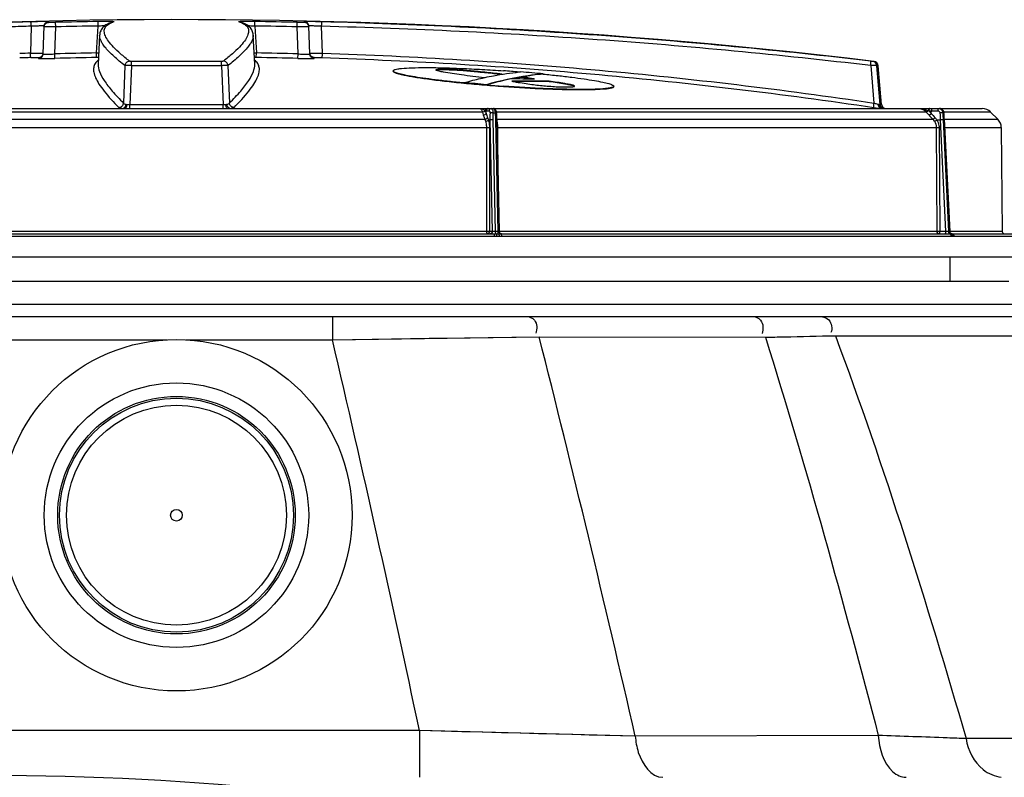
# Model space of a CAD drawing. Header units: millimetres. Extents: x 0 to 297, y 0 to 210.
# Tile 7 of 46: x 25 to 35, y 173 to 181. Entities that reach past the tile are written whole.
import ezdxf

# ---------------------------------------------------------------- set-up
doc = ezdxf.new("R2010")
doc.units = ezdxf.units.MM
doc.header["$LTSCALE"] = 16.335
doc.layers.get('0').update_dxf_attribs({"linetype": 'CONTINUOUS'})
doc.layers.add('AXES_REF', color=7, linetype='CONTINUOUS')

msp = doc.modelspace()

# ---------------------------------------------------------------- linework, layer by layer
at = {"color": 9, "linetype": 'Continuous'}
for p, q in [((24.949, 180.694), (24.939, 180.407)), ((25.21, 180.688), (25.085, 180.688)), ((25.134, 180.736), (25.134, 180.744)), ((25.2, 180.399), (25.21, 180.688)), ((25.21, 180.688), (25.209, 180.736)), ((25.646, 180.409), (25.662, 180.696)), ((25.662, 180.696), (25.662, 180.744)), ((27.338, 180.696), (27.338, 180.744)), ((27.338, 180.696), (27.354, 180.409)), ((27.79, 180.688), (27.791, 180.736)), ((27.8, 180.399), (27.79, 180.688)), ((27.915, 180.688), (27.79, 180.688)), ((27.865, 180.744), (27.866, 180.736)), ((28.061, 180.407), (28.051, 180.694)), ((25.027, 180.361), (25.027, 180.351)), ((25.201, 180.351), (25.2, 180.399)), ((25.647, 180.361), (25.646, 180.409)), ((25.646, 180.409), (25.669, 180.409)), ((27.331, 180.409), (27.354, 180.409)), ((27.353, 180.361), (27.354, 180.409)), ((27.798, 180.351), (27.8, 180.399)), ((27.973, 180.351), (27.973, 180.361)), ((25.95, 180.274), (25.934, 179.874)), ((26.019, 180.273), (26.002, 179.86)), ((26.981, 180.273), (26.019, 180.273)), ((26.978, 180.319), (26.022, 180.319)), ((26.981, 180.273), (26.998, 179.86)), ((27.05, 180.274), (27.066, 179.874)), ((33.919, 180.274), (33.953, 179.874)), ((33.954, 180.319), (33.938, 180.319)), ((33.998, 180.273), (33.982, 180.273)), ((33.982, 180.273), (34.017, 179.86)), ((29.543, 180.22), (29.543, 180.225)), ((29.75, 180.202), (29.75, 180.207)), ((30.697, 180.068), (30.697, 180.073)), ((18.968, 179.816), (25.929, 179.816)), ((26.002, 179.86), (26.998, 179.86)), ((27.071, 179.816), (34.032, 179.816)), ((33.953, 179.827), (34.032, 179.816)), ((34.017, 179.86), (34.034, 179.86)), ((29.77, 179.778), (23.23, 179.778)), ((29.77, 179.778), (29.779, 179.747)), ((29.799, 179.793), (29.8, 179.792)), ((29.8, 179.792), (29.809, 179.763)), ((29.8, 179.792), (29.811, 179.792)), ((29.809, 179.763), (29.811, 179.792)), ((29.811, 179.792), (29.841, 179.791)), ((29.906, 179.767), (29.882, 179.767)), ((34.512, 179.778), (29.92, 179.778)), ((34.512, 179.778), (34.54, 179.747)), ((34.537, 179.793), (34.54, 179.792)), ((34.54, 179.792), (34.566, 179.763)), ((34.54, 179.792), (34.567, 179.792)), ((34.566, 179.763), (34.567, 179.792)), ((34.567, 179.792), (34.635, 179.791)), ((34.699, 179.767), (34.689, 179.767)), ((35.199, 179.778), (34.699, 179.778)), ((23.188, 179.613), (29.812, 179.613)), ((23.204, 179.701), (29.795, 179.701)), ((29.812, 179.613), (29.812, 178.502)), ((29.812, 179.613), (29.844, 179.613)), ((29.833, 179.693), (29.85, 179.695)), ((29.844, 179.613), (29.844, 178.502)), ((29.85, 179.695), (29.874, 178.502)), ((29.882, 179.696), (29.906, 178.501)), ((29.909, 179.696), (29.933, 178.501)), ((29.924, 179.701), (34.583, 179.701)), ((29.938, 179.032), (29.934, 179.613)), ((29.934, 179.613), (34.618, 179.613)), ((34.618, 179.613), (34.625, 178.502)), ((34.618, 179.613), (34.649, 179.613)), ((34.626, 179.693), (34.661, 179.695)), ((34.649, 179.613), (34.656, 178.502)), ((34.661, 179.695), (34.719, 178.502)), ((34.692, 179.696), (34.75, 178.501)), ((34.703, 179.696), (34.761, 178.501)), ((34.705, 179.696), (34.703, 179.696)), ((34.705, 179.701), (35.277, 179.701)), ((34.709, 179.613), (35.314, 179.613)), ((23.103, 178.453), (29.897, 178.453)), ((29.812, 178.502), (23.188, 178.502)), ((29.844, 178.502), (29.812, 178.502)), ((29.874, 178.502), (29.844, 178.502)), ((29.888, 178.477), (29.914, 178.477)), ((29.897, 178.453), (29.922, 178.453)), ((29.933, 178.501), (29.906, 178.501)), ((29.914, 178.477), (29.941, 178.477)), ((29.922, 178.453), (29.949, 178.453)), ((29.941, 178.477), (29.964, 178.477)), ((34.625, 178.502), (29.948, 178.502)), ((29.949, 178.453), (29.974, 178.453)), ((29.974, 178.453), (34.778, 178.453)), ((34.656, 178.502), (34.625, 178.502)), ((34.719, 178.502), (34.656, 178.502)), ((34.761, 178.501), (34.75, 178.501)), ((34.755, 178.477), (34.769, 178.477)), ((34.763, 178.501), (34.761, 178.501)), ((35.324, 178.502), (34.763, 178.502)), ((34.769, 178.477), (34.78, 178.477)), ((34.778, 178.453), (34.789, 178.453)), ((34.78, 178.477), (34.786, 178.477)), ((34.789, 178.453), (34.8, 178.453)), ((34.8, 178.453), (34.81, 178.453)), ((34.81, 178.453), (35.478, 178.453)), ((35.644, 177.72), (17.687, 177.72)), ((28.167, 177.595), (28.167, 177.345)), ((19.916, 177.345), (26.396, 177.345)), ((26.604, 177.345), (28.167, 177.345)), ((28.167, 177.345), (30.376, 177.377)), ((29.577, 177.365), (30.083, 177.373)), ((30.083, 177.373), (30.376, 177.377)), ((30.376, 177.377), (32.793, 177.372)), ((33.541, 177.388), (36.005, 177.388)), ((29.097, 173.17), (22.469, 173.17)), ((29.097, 173.17), (29.097, 172.67)), ((31.403, 173.108), (29.097, 173.17)), ((34, 173.117), (31.403, 173.108)), ((36.243, 173.083), (34.938, 173.083))]:
    msp.add_line(p, q, dxfattribs=at)
at = {"color": 7, "linetype": 'Continuous'}
for p, q in [((25.075, 180.399), (25.086, 180.696)), ((27.925, 180.399), (27.914, 180.696)), ((25.679, 180.6), (25.663, 180.289)), ((25.68, 180.604), (25.679, 180.6)), ((27.337, 180.289), (27.321, 180.6)), ((34.034, 179.86), (33.998, 180.273)), ((28.816, 180.214), (28.816, 180.219)), ((29.276, 180.225), (29.275, 180.225)), ((29.791, 180.146), (29.798, 180.148)), ((30.163, 180.206), (30.177, 180.207)), ((30.177, 180.207), (30.177, 180.207)), ((30.193, 180.148), (30.193, 180.153)), ((30.418, 180.186), (30.406, 180.185)), ((30.418, 180.183), (30.418, 180.186)), ((29.57, 180.089), (29.57, 180.091)), ((29.57, 180.089), (29.57, 180.089)), ((29.812, 180.067), (29.812, 180.07)), ((30.484, 180.102), (30.484, 180.107)), ((30.753, 180.053), (30.753, 180.053)), ((30.753, 180.053), (30.753, 180.053)), ((31.173, 180.048), (31.173, 180.053)), ((17.889, 179.815), (35.111, 179.815)), ((34.702, 179.751), (34.701, 179.768)), ((34.703, 179.733), (34.702, 179.751)), ((34.704, 179.717), (34.703, 179.733)), ((34.705, 179.701), (34.704, 179.717)), ((35.199, 179.778), (35.277, 179.701)), ((29.924, 179.701), (29.948, 178.502)), ((34.705, 179.701), (34.763, 178.501)), ((35.314, 179.613), (35.324, 178.502)), ((23.112, 178.477), (29.888, 178.477)), ((29.964, 178.477), (34.755, 178.477)), ((34.786, 178.477), (34.784, 178.477)), ((34.787, 178.477), (34.786, 178.477)), ((34.787, 178.477), (35.453, 178.477)), ((35.482, 178.227), (17.518, 178.227)), ((34.769, 177.97), (34.769, 178.227)), ((17.687, 177.97), (35.394, 177.97)), ((16.885, 177.595), (35.758, 177.595))]:
    msp.add_line(p, q, dxfattribs=at)
for points in [[(25.823, 180.74), (25.809, 180.736), (25.795, 180.731), (25.782, 180.726), (25.769, 180.72), (25.757, 180.714), (25.746, 180.708), (25.736, 180.701), (25.726, 180.693), (25.718, 180.685), (25.71, 180.676), (25.702, 180.667), (25.696, 180.657), (25.691, 180.647), (25.686, 180.636), (25.683, 180.625), (25.681, 180.615), (25.68, 180.604)], [(27.321, 180.6), (27.32, 180.604), (27.319, 180.615), (27.317, 180.625), (27.313, 180.636), (27.309, 180.647), (27.304, 180.657), (27.298, 180.667), (27.29, 180.676), (27.282, 180.685), (27.273, 180.693), (27.264, 180.701), (27.253, 180.708), (27.242, 180.714), (27.231, 180.72), (27.218, 180.726), (27.205, 180.731), (27.191, 180.736), (27.177, 180.74)], [(29.921, 179.768), (29.921, 179.769), (29.921, 179.771), (29.921, 179.772), (29.92, 179.774), (29.92, 179.776), (29.92, 179.777), (29.92, 179.779), (29.919, 179.781), (29.919, 179.782), (29.919, 179.784), (29.918, 179.786), (29.918, 179.787), (29.917, 179.789), (29.917, 179.791), (29.916, 179.792), (29.915, 179.793), (29.915, 179.795), (29.914, 179.796), (29.913, 179.797), (29.913, 179.799), (29.912, 179.8), (29.911, 179.801), (29.91, 179.802), (29.91, 179.803), (29.909, 179.804), (29.908, 179.805), (29.907, 179.806), (29.906, 179.807), (29.905, 179.808), (29.904, 179.809), (29.903, 179.809), (29.902, 179.81), (29.901, 179.811), (29.9, 179.811), (29.898, 179.812), (29.897, 179.812), (29.896, 179.813), (29.895, 179.813), (29.894, 179.814), (29.893, 179.814), (29.891, 179.814), (29.89, 179.814), (29.889, 179.814), (29.888, 179.815), (29.887, 179.815)], [(34.701, 179.768), (34.701, 179.769), (34.7, 179.771), (34.7, 179.773), (34.7, 179.775), (34.699, 179.777), (34.699, 179.779), (34.698, 179.78), (34.698, 179.782), (34.697, 179.784), (34.696, 179.786), (34.695, 179.788), (34.694, 179.789), (34.693, 179.791), (34.692, 179.793), (34.691, 179.794), (34.69, 179.796), (34.689, 179.797), (34.688, 179.799), (34.686, 179.8), (34.685, 179.801), (34.684, 179.803), (34.682, 179.804), (34.681, 179.805), (34.679, 179.806), (34.678, 179.807), (34.676, 179.808), (34.675, 179.809), (34.673, 179.81), (34.671, 179.811), (34.67, 179.811), (34.668, 179.812), (34.666, 179.813), (34.664, 179.813), (34.663, 179.814), (34.661, 179.814), (34.659, 179.814), (34.657, 179.814), (34.655, 179.814), (34.654, 179.815), (34.653, 179.815)], [(29.924, 179.701), (29.924, 179.708), (29.924, 179.716), (29.923, 179.725), (29.923, 179.733), (29.923, 179.742), (29.922, 179.751), (29.921, 179.768)], [(29.967, 178.478), (29.965, 178.478), (29.964, 178.479), (29.963, 178.479), (29.962, 178.48), (29.961, 178.48), (29.96, 178.481), (29.959, 178.481), (29.958, 178.482), (29.958, 178.483), (29.957, 178.483), (29.956, 178.484), (29.955, 178.485), (29.954, 178.486), (29.954, 178.487), (29.953, 178.488), (29.952, 178.489), (29.952, 178.49), (29.951, 178.491), (29.951, 178.492), (29.95, 178.493), (29.95, 178.494), (29.949, 178.495), (29.949, 178.496), (29.949, 178.497), (29.949, 178.498), (29.949, 178.499), (29.948, 178.5), (29.948, 178.502)], [(29.97, 178.477), (29.969, 178.477), (29.968, 178.478), (29.967, 178.478)], [(29.973, 178.477), (29.972, 178.477), (29.971, 178.477), (29.97, 178.477)], [(34.784, 178.477), (34.783, 178.477), (34.782, 178.478), (34.781, 178.478), (34.78, 178.478), (34.779, 178.479), (34.778, 178.479), (34.777, 178.48), (34.776, 178.48), (34.775, 178.481), (34.774, 178.481), (34.773, 178.482), (34.772, 178.483), (34.771, 178.483), (34.771, 178.484), (34.77, 178.485), (34.769, 178.486), (34.768, 178.486), (34.768, 178.487), (34.767, 178.488), (34.766, 178.489), (34.766, 178.49), (34.765, 178.491), (34.765, 178.492), (34.764, 178.493), (34.764, 178.494), (34.764, 178.495), (34.763, 178.496), (34.763, 178.498), (34.763, 178.499), (34.763, 178.5), (34.763, 178.501)]]:
    msp.add_lwpolyline(points, dxfattribs=at)
at = {"color": 9, "linetype": 'Continuous'}
for points in [[(28.167, 177.345), (28.381, 177.348), (28.592, 177.351), (28.799, 177.354), (29.002, 177.357), (29.201, 177.36), (29.392, 177.363), (29.577, 177.365)], [(31.403, 173.108), (31.245, 173.112), (31.081, 173.116), (30.91, 173.121), (30.735, 173.126), (30.555, 173.13), (30.368, 173.135), (30.174, 173.141), (29.974, 173.146), (29.766, 173.152), (29.55, 173.157), (29.327, 173.163), (29.097, 173.17)]]:
    msp.add_lwpolyline(points, dxfattribs=at)
at = {"color": 7, "linetype": 'Continuous'}
for radius in [1.25, 1.175]:
    msp.add_circle((26.5, 175.47), radius, dxfattribs=at)
for centre, radius, start, end in [((26.5, 118.265), 62.5, 83.15065, 91.64431), ((33.948, 180.269), 0.05, 5, 83.1507), ((28.825, 163.535), 16.724, 85.4121, 85.9912), ((30.124, 155.249), 24.882, 89.5385, 90.1104), ((30.773, 176.703), 3.494, 99.5511, 101.0863), ((26.162, 133.681), 46.699, 84.7703, 85.0674), ((30.763, 176.77), 3.431, 95.7637, 99.5527), ((25.555, 133.674), 46.591, 84.7581, 85.0562), ((25.555, 133.673), 46.588, 84.7578, 85.056), ((31.173, 196.813), 16.801, 265.3532, 265.9789), ((30.284, 155.237), 24.871, 89.5383, 90.4617), ((30.284, 155.235), 24.868, 89.5383, 90.3977), ((34.083, 179.865), 0.05, 185, 270), ((35.111, 179.69), 0.125, 45.25, 90), ((35.189, 179.612), 0.125, 0.5, 45.25), ((35.349, 178.502), 0.025, 180.5, 270), ((24.537, 142.688), 30, 77.1449, 102.2549)]:
    msp.add_arc(centre, radius, start, end, dxfattribs=at)
at = {"color": 9, "linetype": 'Continuous'}
for centre, radius, start, end in [((26.597, 116.971), 63.792, 91.48513, 91.69114), ((26.604, 116.709), 64.007, 91.48198, 91.6827), ((26.5, 118.312), 62.438, 90.76933, 91.18452), ((26.5, 118.314), 62.388, 90.76933, 91.18452), ((25.925, 180.415), 0.339, 105.2558, 107.6411), ((25.836, 180.692), 0.0497, 90.5026, 105.2562), ((27.075, 180.414), 0.34, 72.4659, 74.7414), ((27.164, 180.692), 0.0497, 74.7439, 89.4974), ((26.5, 118.312), 62.438, 88.81548, 89.23067), ((26.5, 118.314), 62.388, 88.81548, 89.23067), ((26.606, 129.339), 51.095, 91.8696, 91.9977), ((26.614, 129.127), 51.26, 91.8657, 92.0002), ((25.026, 180.411), 0.0501, 349.1526, 357.9936), ((26.5, 130.418), 49.998, 90.9784, 91.4897), ((26.5, 130.419), 49.949, 90.9784, 91.4897), ((25.687, 178.02), 2.34, 90.5017, 90.9827), ((27.313, 178.02), 2.341, 89.0173, 89.4983), ((26.5, 130.419), 49.949, 88.5103, 89.0216), ((26.5, 130.418), 49.998, 88.5103, 89.0216), ((27.974, 180.411), 0.0501, 182.0064, 190.8474), ((25.976, 180.983), 1.123, 269.7745, 271.3488), ((34.009, 179.893), 0.0326, 255.8308, 269.4919), ((34.653, 179.773), 0.0418, 88.1491, 89.9993), ((34.653, 179.773), 0.0419, 87.3098, 88.1496), ((34.495, 179.61), 0.155, 32.3604, 43.864), ((40.938, 180.001), 6.284, 182.1353, 182.7953), ((38.352, 179.87), 3.664, 181.6033, 182.7154), ((31.033, 179.515), 3.675, 2.829, 3.939), ((29.815, 179.663), 0.114, 17.9495, 19.4261), ((29.929, 179.716), 0.0364, 262.8128, 267.5983), ((29.924, 181.92), 2.307, 270.0478, 270.2384), ((34.487, 179.61), 0.132, 31.6924, 43.363), ((34.787, 178.456), 0.0214, 87.083, 89.9909), ((-182.124, 128.343), 215.925, 11.98192, 13.11689), ((-157.843, 129.82), 194.134, 12.88414, 14.18014)]:
    msp.add_arc(centre, radius, start, end, dxfattribs=at)
for points, knots in [([(25.134, 180.744), (25.135, 180.744), (25.133, 180.744), (25.13, 180.745), (25.125, 180.745), (25.119, 180.745), (25.111, 180.745), (25.097, 180.745), (25.076, 180.744), (25.047, 180.744), (25.014, 180.743), (24.979, 180.743), (24.955, 180.742), (24.943, 180.742)], [0, 0, 0, 0, 0.005017, 0.019738, 0.044105, 0.077879, 0.120708, 0.172139, 0.298505, 0.45152, 0.624537, 0.810038, 1, 1, 1, 1]), ([(24.949, 180.694), (24.949, 180.7), (24.948, 180.712), (24.947, 180.725), (24.946, 180.733), (24.945, 180.738), (24.944, 180.74), (24.944, 180.742), (24.943, 180.742)], [0, 0, 0, 0, 0.379014, 0.69796, 0.820655, 0.913014, 0.972434, 1, 1, 1, 1]), ([(25.086, 180.696), (25.086, 180.696), (25.084, 180.697), (25.083, 180.697), (25.079, 180.697), (25.072, 180.698), (25.061, 180.698), (25.044, 180.698), (25.023, 180.697), (24.991, 180.696), (24.966, 180.695), (24.949, 180.694)], [0, 0, 0, 0, 0.006009, 0.020901, 0.045249, 0.078931, 0.17295, 0.299113, 0.451987, 0.624887, 1, 1, 1, 1]), ([(25.085, 180.688), (25.086, 180.7), (25.097, 180.726), (25.122, 180.736), (25.134, 180.736)], [0, 0, 0, 0, 0.499963, 1, 1, 1, 1]), ([(25.086, 180.696), (25.086, 180.708), (25.097, 180.733), (25.122, 180.744), (25.134, 180.744)], [0, 0, 0, 0, 0.499985, 1, 1, 1, 1]), ([(25.209, 180.736), (25.2, 180.736), (25.186, 180.736), (25.168, 180.736), (25.157, 180.736), (25.148, 180.736), (25.141, 180.736), (25.138, 180.736), (25.136, 180.736), (25.135, 180.736), (25.134, 180.736), (25.134, 180.736)], [0, 0, 0, 0, 0.382661, 0.555568, 0.707097, 0.831395, 0.923684, 0.95668, 0.980477, 0.994887, 1, 1, 1, 1]), ([(25.836, 180.742), (25.838, 180.742), (25.821, 180.744), (25.813, 180.744), (25.788, 180.745), (25.763, 180.745), (25.719, 180.745), (25.685, 180.744), (25.662, 180.744)], [0, 0, 0, 0, 0.04782, 0.133962, 0.257522, 0.413178, 0.594171, 1, 1, 1, 1]), ([(25.732, 180.698), (25.727, 180.698), (25.704, 180.697), (25.68, 180.697), (25.662, 180.696)], [0, 0, 0, 0, 0.230152, 1, 1, 1, 1]), ([(25.999, 180.321), (25.966, 180.347), (25.907, 180.395), (25.831, 180.466), (25.775, 180.53), (25.74, 180.587), (25.727, 180.631), (25.73, 180.662), (25.741, 180.689), (25.772, 180.719), (25.804, 180.732), (25.822, 180.738)], [0, 0, 0, 0, 0.218228, 0.400046, 0.546583, 0.660338, 0.747047, 0.784197, 0.820184, 0.898687, 1, 1, 1, 1]), ([(27.177, 180.738), (27.196, 180.732), (27.228, 180.719), (27.259, 180.69), (27.27, 180.662), (27.273, 180.632), (27.26, 180.587), (27.225, 180.53), (27.169, 180.467), (27.093, 180.395), (27.034, 180.347), (27.001, 180.321)], [0, 0, 0, 0, 0.10156, 0.180187, 0.216179, 0.253303, 0.339906, 0.45355, 0.600003, 0.781773, 1, 1, 1, 1]), ([(27.338, 180.744), (27.315, 180.744), (27.281, 180.745), (27.237, 180.745), (27.212, 180.745), (27.187, 180.744), (27.179, 180.744), (27.161, 180.742), (27.164, 180.742)], [0, 0, 0, 0, 0.405827, 0.58682, 0.742476, 0.866036, 0.952179, 1, 1, 1, 1]), ([(27.338, 180.696), (27.331, 180.696), (27.308, 180.697), (27.285, 180.697), (27.268, 180.698)], [0, 0, 0, 0, 0.264249, 1, 1, 1, 1]), ([(27.866, 180.736), (27.866, 180.736), (27.865, 180.736), (27.864, 180.736), (27.862, 180.736), (27.859, 180.736), (27.852, 180.736), (27.843, 180.736), (27.832, 180.736), (27.814, 180.736), (27.8, 180.736), (27.791, 180.736)], [0, 0, 0, 0, 0.005112, 0.019522, 0.043319, 0.076314, 0.168601, 0.292899, 0.444428, 0.617334, 1, 1, 1, 1]), ([(28.057, 180.742), (28.045, 180.742), (28.021, 180.743), (27.986, 180.743), (27.953, 180.744), (27.924, 180.744), (27.903, 180.745), (27.889, 180.745), (27.881, 180.745), (27.875, 180.745), (27.87, 180.745), (27.867, 180.744), (27.865, 180.744), (27.865, 180.744)], [0, 0, 0, 0, 0.18996, 0.375461, 0.548477, 0.701493, 0.82786, 0.879291, 0.92212, 0.955894, 0.980261, 0.994982, 1, 1, 1, 1]), ([(27.914, 180.696), (27.914, 180.708), (27.903, 180.733), (27.878, 180.744), (27.865, 180.744)], [0, 0, 0, 0, 0.499985, 1, 1, 1, 1]), ([(27.915, 180.688), (27.914, 180.7), (27.903, 180.726), (27.878, 180.736), (27.866, 180.736)], [0, 0, 0, 0, 0.499963, 1, 1, 1, 1]), ([(28.051, 180.694), (28.034, 180.695), (28.009, 180.696), (27.977, 180.697), (27.956, 180.698), (27.939, 180.698), (27.928, 180.698), (27.921, 180.697), (27.917, 180.697), (27.916, 180.697), (27.914, 180.696), (27.914, 180.696)], [0, 0, 0, 0, 0.375111, 0.548011, 0.700885, 0.827049, 0.921068, 0.95475, 0.979099, 0.993991, 1, 1, 1, 1]), ([(28.051, 180.694), (28.051, 180.7), (28.052, 180.712), (28.053, 180.725), (28.054, 180.733), (28.055, 180.738), (28.055, 180.74), (28.056, 180.742), (28.057, 180.742)], [0, 0, 0, 0, 0.379014, 0.69796, 0.820655, 0.913014, 0.972434, 1, 1, 1, 1]), ([(33.919, 180.274), (32.946, 180.389), (30.993, 180.573), (29.033, 180.669), (28.051, 180.694)], [0, 0, 0, 0, 0.499158, 1, 1, 1, 1]), ([(33.917, 180.321), (32.946, 180.436), (30.995, 180.62), (29.038, 180.716), (28.057, 180.742)], [0, 0, 0, 0, 0.499158, 1, 1, 1, 1]), ([(25.95, 180.274), (25.908, 180.306), (25.837, 180.365), (25.759, 180.443), (25.715, 180.499), (25.689, 180.543), (25.678, 180.579), (25.679, 180.6)], [0, 0, 0, 0, 0.361642, 0.644295, 0.757365, 0.852947, 1, 1, 1, 1]), ([(27.321, 180.6), (27.322, 180.579), (27.311, 180.543), (27.284, 180.499), (27.241, 180.443), (27.163, 180.365), (27.091, 180.306), (27.05, 180.274)], [0, 0, 0, 0, 0.147049, 0.242629, 0.355698, 0.638352, 1, 1, 1, 1]), ([(24.939, 180.407), (24.948, 180.407), (24.965, 180.407), (24.99, 180.407), (25.013, 180.407), (25.034, 180.408), (25.049, 180.408), (25.059, 180.408), (25.065, 180.408), (25.069, 180.408), (25.073, 180.408), (25.074, 180.409), (25.076, 180.409), (25.076, 180.409)], [0, 0, 0, 0, 0.189871, 0.375232, 0.548099, 0.701011, 0.827368, 0.878836, 0.92173, 0.955592, 0.980063, 0.994895, 1, 1, 1, 1]), ([(24.945, 180.359), (24.945, 180.359), (24.944, 180.361), (24.943, 180.364), (24.942, 180.368), (24.941, 180.376), (24.94, 180.39), (24.939, 180.401), (24.939, 180.407)], [0, 0, 0, 0, 0.02814, 0.088103, 0.180781, 0.303556, 0.622031, 1, 1, 1, 1]), ([(24.945, 180.359), (24.956, 180.36), (24.97, 180.36), (24.99, 180.361), (25.002, 180.361), (25.012, 180.361), (25.019, 180.361), (25.023, 180.361), (25.025, 180.361), (25.026, 180.361), (25.027, 180.361), (25.027, 180.361)], [0, 0, 0, 0, 0.375453, 0.548471, 0.701486, 0.827842, 0.922077, 0.955836, 0.980191, 0.994914, 1, 1, 1, 1]), ([(25.027, 180.361), (25.038, 180.361), (25.061, 180.369), (25.073, 180.39), (25.075, 180.401)], [0, 0, 0, 0, 0.500024, 1, 1, 1, 1]), ([(25.027, 180.351), (25.039, 180.351), (25.064, 180.362), (25.075, 180.387), (25.075, 180.399)], [0, 0, 0, 0, 0.500058, 1, 1, 1, 1]), ([(25.027, 180.351), (25.027, 180.351), (25.028, 180.35), (25.03, 180.35), (25.035, 180.35), (25.04, 180.35), (25.048, 180.349), (25.06, 180.349), (25.079, 180.349), (25.106, 180.349), (25.135, 180.35), (25.168, 180.35), (25.19, 180.351), (25.201, 180.351)], [0, 0, 0, 0, 0.005301, 0.019745, 0.043543, 0.076525, 0.1184, 0.168777, 0.293038, 0.444537, 0.617414, 0.804981, 1, 1, 1, 1]), ([(25.075, 180.399), (25.075, 180.398), (25.08, 180.398), (25.086, 180.397), (25.098, 180.397), (25.113, 180.397), (25.132, 180.397), (25.161, 180.397), (25.184, 180.398), (25.2, 180.399)], [0, 0, 0, 0, 0.020755, 0.077553, 0.169636, 0.293717, 0.445063, 0.617799, 1, 1, 1, 1]), ([(27.798, 180.351), (27.81, 180.351), (27.832, 180.35), (27.864, 180.35), (27.894, 180.349), (27.92, 180.349), (27.939, 180.349), (27.952, 180.349), (27.959, 180.35), (27.965, 180.35), (27.969, 180.35), (27.972, 180.35), (27.973, 180.351), (27.973, 180.351)], [0, 0, 0, 0, 0.195018, 0.382585, 0.555462, 0.706961, 0.831222, 0.881599, 0.923474, 0.956457, 0.980254, 0.994699, 1, 1, 1, 1]), ([(27.8, 180.399), (27.816, 180.398), (27.839, 180.397), (27.868, 180.397), (27.887, 180.397), (27.902, 180.397), (27.914, 180.397), (27.92, 180.398), (27.925, 180.398), (27.925, 180.399)], [0, 0, 0, 0, 0.3822, 0.554935, 0.706282, 0.830364, 0.922447, 0.979245, 1, 1, 1, 1]), ([(27.924, 180.409), (27.924, 180.409), (27.926, 180.409), (27.927, 180.408), (27.931, 180.408), (27.935, 180.408), (27.941, 180.408), (27.951, 180.408), (27.966, 180.408), (27.987, 180.407), (28.01, 180.407), (28.035, 180.407), (28.052, 180.407), (28.061, 180.407)], [0, 0, 0, 0, 0.005105, 0.019936, 0.044407, 0.078268, 0.121161, 0.172629, 0.298986, 0.451897, 0.624764, 0.810125, 1, 1, 1, 1]), ([(27.973, 180.361), (27.962, 180.361), (27.939, 180.369), (27.927, 180.39), (27.925, 180.401)], [0, 0, 0, 0, 0.500024, 1, 1, 1, 1]), ([(27.973, 180.351), (27.961, 180.351), (27.936, 180.362), (27.925, 180.387), (27.925, 180.399)], [0, 0, 0, 0, 0.500058, 1, 1, 1, 1]), ([(27.973, 180.361), (27.973, 180.361), (27.974, 180.361), (27.975, 180.361), (27.977, 180.361), (27.981, 180.361), (27.988, 180.361), (27.998, 180.361), (28.01, 180.361), (28.029, 180.36), (28.044, 180.36), (28.055, 180.359)], [0, 0, 0, 0, 0.005086, 0.019808, 0.044163, 0.077921, 0.172156, 0.298511, 0.451525, 0.624542, 1, 1, 1, 1]), ([(28.055, 180.359), (28.055, 180.359), (28.056, 180.361), (28.057, 180.364), (28.058, 180.368), (28.059, 180.376), (28.06, 180.39), (28.061, 180.401), (28.061, 180.407)], [0, 0, 0, 0, 0.02814, 0.088103, 0.180781, 0.303556, 0.622031, 1, 1, 1, 1]), ([(28.055, 180.359), (29.043, 180.327), (31.016, 180.206), (32.978, 179.972), (33.953, 179.827)], [0, 0, 0, 0, 0.500834, 1, 1, 1, 1]), ([(28.061, 180.407), (29.048, 180.374), (31.019, 180.253), (32.979, 180.019), (33.953, 179.874)], [0, 0, 0, 0, 0.500834, 1, 1, 1, 1]), ([(25.665, 180.332), (25.652, 180.322), (25.629, 180.3), (25.612, 180.253), (25.615, 180.199), (25.636, 180.139), (25.674, 180.072), (25.753, 179.963), (25.829, 179.883), (25.885, 179.827)], [0, 0, 0, 0, 0.078721, 0.153217, 0.236378, 0.337758, 0.462691, 0.613918, 1, 1, 1, 1]), ([(25.663, 180.289), (25.662, 180.262), (25.677, 180.199), (25.731, 180.104), (25.819, 179.992), (25.892, 179.915), (25.934, 179.874)], [0, 0, 0, 0, 0.158391, 0.371855, 0.651028, 1, 1, 1, 1]), ([(25.95, 180.274), (25.951, 180.286), (25.962, 180.31), (25.986, 180.321), (25.999, 180.321)], [0, 0, 0, 0, 0.500861, 1, 1, 1, 1]), ([(26.019, 180.273), (26.004, 180.274), (25.981, 180.274), (25.957, 180.274), (25.95, 180.274)], [0, 0, 0, 0, 0.660216, 1, 1, 1, 1]), ([(26.022, 180.319), (26.016, 180.319), (26.01, 180.319), (26.002, 180.32), (25.999, 180.32), (25.999, 180.321)], [0, 0, 0, 0, 0.658524, 0.880613, 1, 1, 1, 1]), ([(26.019, 180.273), (26.019, 180.279), (26.019, 180.289), (26.019, 180.302), (26.02, 180.312), (26.021, 180.317), (26.022, 180.319)], [0, 0, 0, 0, 0.361032, 0.669697, 0.890794, 1, 1, 1, 1]), ([(27.001, 180.321), (27.001, 180.32), (26.998, 180.32), (26.99, 180.319), (26.983, 180.319), (26.978, 180.319)], [0, 0, 0, 0, 0.119382, 0.341468, 1, 1, 1, 1]), ([(26.981, 180.273), (26.981, 180.279), (26.981, 180.289), (26.981, 180.302), (26.98, 180.312), (26.979, 180.317), (26.978, 180.319)], [0, 0, 0, 0, 0.361032, 0.669697, 0.890794, 1, 1, 1, 1]), ([(27.05, 180.274), (27.042, 180.274), (27.019, 180.274), (26.996, 180.274), (26.981, 180.273)], [0, 0, 0, 0, 0.339776, 1, 1, 1, 1]), ([(27.05, 180.274), (27.049, 180.286), (27.038, 180.31), (27.013, 180.321), (27.001, 180.321)], [0, 0, 0, 0, 0.500861, 1, 1, 1, 1]), ([(27.066, 179.874), (27.108, 179.915), (27.181, 179.992), (27.269, 180.104), (27.323, 180.199), (27.338, 180.262), (27.337, 180.289)], [0, 0, 0, 0, 0.348976, 0.62815, 0.841612, 1, 1, 1, 1]), ([(27.115, 179.827), (27.171, 179.883), (27.247, 179.963), (27.326, 180.072), (27.364, 180.139), (27.385, 180.199), (27.388, 180.253), (27.371, 180.3), (27.348, 180.322), (27.335, 180.332)], [0, 0, 0, 0, 0.386083, 0.537309, 0.662242, 0.763622, 0.846783, 0.92128, 1, 1, 1, 1]), ([(33.938, 180.319), (33.936, 180.319), (33.929, 180.32), (33.922, 180.32), (33.917, 180.321)], [0, 0, 0, 0, 0.30974, 1, 1, 1, 1]), ([(33.919, 180.274), (33.92, 180.28), (33.92, 180.291), (33.921, 180.306), (33.92, 180.314), (33.919, 180.321), (33.917, 180.321)], [0, 0, 0, 0, 0.375891, 0.691532, 0.90595, 1, 1, 1, 1]), ([(33.982, 180.273), (33.98, 180.274), (33.974, 180.274), (33.961, 180.274), (33.941, 180.274), (33.927, 180.274), (33.919, 180.274)], [0, 0, 0, 0, 0.092998, 0.30869, 0.622824, 1, 1, 1, 1]), ([(33.982, 180.273), (33.981, 180.284), (33.971, 180.307), (33.949, 180.317), (33.938, 180.319)], [0, 0, 0, 0, 0.500325, 1, 1, 1, 1]), ([(25.885, 179.827), (25.897, 179.828), (25.922, 179.838), (25.933, 179.862), (25.934, 179.874)], [0, 0, 0, 0, 0.4998, 1, 1, 1, 1]), ([(25.885, 179.827), (25.887, 179.826), (25.892, 179.823), (25.906, 179.819), (25.919, 179.817), (25.929, 179.816)], [0, 0, 0, 0, 0.138245, 0.352375, 1, 1, 1, 1]), ([(25.929, 179.816), (25.933, 179.817), (25.951, 179.826), (25.958, 179.846), (25.96, 179.861)], [0, 0, 0, 0, 0.206515, 1, 1, 1, 1]), ([(25.929, 179.816), (25.931, 179.816), (25.937, 179.815), (25.943, 179.815), (25.948, 179.815)], [0, 0, 0, 0, 0.228464, 1, 1, 1, 1]), ([(25.934, 179.874), (25.936, 179.871), (25.945, 179.865), (25.954, 179.862), (25.96, 179.861)], [0, 0, 0, 0, 0.381379, 1, 1, 1, 1]), ([(25.948, 179.815), (25.954, 179.815), (25.964, 179.826), (25.97, 179.843), (25.971, 179.854), (25.971, 179.86)], [0, 0, 0, 0, 0.382971, 0.670756, 1, 1, 1, 1]), ([(25.999, 179.815), (25.999, 179.815), (26, 179.816), (26, 179.818), (26.001, 179.823), (26.001, 179.831), (26.002, 179.843), (26.002, 179.854), (26.002, 179.86)], [0, 0, 0, 0, 0.02287, 0.079621, 0.170445, 0.29261, 0.613769, 1, 1, 1, 1]), ([(27.001, 179.815), (27.001, 179.815), (27, 179.816), (27, 179.818), (26.999, 179.823), (26.998, 179.831), (26.998, 179.843), (26.998, 179.854), (26.998, 179.86)], [0, 0, 0, 0, 0.02287, 0.079621, 0.170445, 0.29261, 0.613769, 1, 1, 1, 1]), ([(26.998, 179.86), (27, 179.86), (27.011, 179.86), (27.021, 179.86), (27.029, 179.86)], [0, 0, 0, 0, 0.26037, 1, 1, 1, 1]), ([(27.052, 179.815), (27.045, 179.815), (27.036, 179.826), (27.03, 179.843), (27.029, 179.854), (27.029, 179.86)], [0, 0, 0, 0, 0.382971, 0.670756, 1, 1, 1, 1]), ([(27.04, 179.861), (27.046, 179.862), (27.055, 179.865), (27.064, 179.871), (27.066, 179.874)], [0, 0, 0, 0, 0.618615, 1, 1, 1, 1]), ([(27.071, 179.816), (27.067, 179.817), (27.049, 179.826), (27.042, 179.846), (27.04, 179.861)], [0, 0, 0, 0, 0.206515, 1, 1, 1, 1]), ([(27.052, 179.815), (27.054, 179.815), (27.06, 179.815), (27.066, 179.815), (27.071, 179.816)], [0, 0, 0, 0, 0.272579, 1, 1, 1, 1]), ([(27.115, 179.827), (27.103, 179.828), (27.078, 179.838), (27.067, 179.862), (27.066, 179.874)], [0, 0, 0, 0, 0.4998, 1, 1, 1, 1]), ([(27.071, 179.816), (27.081, 179.817), (27.094, 179.819), (27.108, 179.823), (27.113, 179.826), (27.115, 179.827)], [0, 0, 0, 0, 0.647619, 0.861751, 1, 1, 1, 1]), ([(29.739, 179.815), (29.743, 179.815), (29.749, 179.813), (29.758, 179.805), (29.765, 179.793), (29.768, 179.784), (29.77, 179.778)], [0, 0, 0, 0, 0.187277, 0.403956, 0.672764, 1, 1, 1, 1]), ([(29.739, 179.815), (29.751, 179.815), (29.772, 179.81), (29.791, 179.8), (29.799, 179.793)], [0, 0, 0, 0, 0.519803, 1, 1, 1, 1]), ([(29.821, 179.815), (29.816, 179.815), (29.804, 179.81), (29.799, 179.799), (29.799, 179.793)], [0, 0, 0, 0, 0.483779, 1, 1, 1, 1]), ([(29.823, 179.815), (29.817, 179.815), (29.805, 179.809), (29.8, 179.798), (29.8, 179.792)], [0, 0, 0, 0, 0.486629, 1, 1, 1, 1]), ([(29.834, 179.815), (29.829, 179.815), (29.817, 179.809), (29.812, 179.798), (29.811, 179.792)], [0, 0, 0, 0, 0.486629, 1, 1, 1, 1]), ([(29.863, 179.815), (29.858, 179.815), (29.846, 179.809), (29.841, 179.797), (29.841, 179.791)], [0, 0, 0, 0, 0.482664, 1, 1, 1, 1]), ([(29.863, 179.815), (29.87, 179.815), (29.878, 179.801), (29.881, 179.785), (29.882, 179.773), (29.882, 179.767)], [0, 0, 0, 0, 0.361024, 0.657233, 1, 1, 1, 1]), ([(29.887, 179.815), (29.889, 179.815), (29.895, 179.81), (29.9, 179.8), (29.904, 179.785), (29.905, 179.773), (29.906, 179.767)], [0, 0, 0, 0, 0.141855, 0.361087, 0.65733, 1, 1, 1, 1]), ([(33.953, 179.827), (33.952, 179.828), (33.951, 179.834), (33.95, 179.843), (33.951, 179.858), (33.952, 179.868), (33.953, 179.874)], [0, 0, 0, 0, 0.094782, 0.309362, 0.624587, 1, 1, 1, 1]), ([(33.953, 179.874), (33.957, 179.873), (33.973, 179.868), (33.989, 179.864), (34.001, 179.861)], [0, 0, 0, 0, 0.281878, 1, 1, 1, 1]), ([(34.032, 179.816), (34.023, 179.817), (34.005, 179.83), (34.001, 179.85), (34.001, 179.861)], [0, 0, 0, 0, 0.45841, 1, 1, 1, 1]), ([(34.008, 179.86), (34.01, 179.86), (34.013, 179.86), (34.016, 179.86), (34.017, 179.86)], [0, 0, 0, 0, 0.687956, 1, 1, 1, 1]), ([(34.052, 179.815), (34.041, 179.815), (34.018, 179.825), (34.009, 179.848), (34.008, 179.86)], [0, 0, 0, 0, 0.478061, 1, 1, 1, 1]), ([(34.067, 179.815), (34.055, 179.815), (34.03, 179.824), (34.018, 179.848), (34.017, 179.86)], [0, 0, 0, 0, 0.499632, 1, 1, 1, 1]), ([(34.032, 179.816), (34.033, 179.816), (34.04, 179.815), (34.047, 179.815), (34.052, 179.815)], [0, 0, 0, 0, 0.268443, 1, 1, 1, 1]), ([(34.432, 179.815), (34.447, 179.815), (34.478, 179.808), (34.502, 179.79), (34.512, 179.778)], [0, 0, 0, 0, 0.49752, 1, 1, 1, 1]), ([(34.432, 179.815), (34.441, 179.815), (34.477, 179.812), (34.512, 179.802), (34.537, 179.793)], [0, 0, 0, 0, 0.253454, 1, 1, 1, 1]), ([(34.545, 179.815), (34.543, 179.815), (34.538, 179.805), (34.537, 179.798), (34.537, 179.793)], [0, 0, 0, 0, 0.346708, 1, 1, 1, 1]), ([(34.547, 179.813), (34.544, 179.811), (34.541, 179.804), (34.54, 179.796), (34.54, 179.792)], [0, 0, 0, 0, 0.409356, 1, 1, 1, 1]), ([(34.577, 179.815), (34.574, 179.815), (34.568, 179.805), (34.567, 179.797), (34.567, 179.792)], [0, 0, 0, 0, 0.357795, 1, 1, 1, 1]), ([(34.643, 179.815), (34.64, 179.815), (34.635, 179.804), (34.635, 179.797), (34.635, 179.791)], [0, 0, 0, 0, 0.344947, 1, 1, 1, 1]), ([(34.643, 179.815), (34.655, 179.815), (34.679, 179.804), (34.689, 179.779), (34.689, 179.767)], [0, 0, 0, 0, 0.488125, 1, 1, 1, 1]), ([(34.655, 179.815), (34.666, 179.814), (34.689, 179.803), (34.698, 179.779), (34.699, 179.767)], [0, 0, 0, 0, 0.485063, 1, 1, 1, 1]), ([(29.77, 179.778), (29.773, 179.778), (29.784, 179.779), (29.795, 179.786), (29.799, 179.793)], [0, 0, 0, 0, 0.262893, 1, 1, 1, 1]), ([(29.779, 179.747), (29.782, 179.747), (29.794, 179.748), (29.805, 179.755), (29.809, 179.763)], [0, 0, 0, 0, 0.265629, 1, 1, 1, 1]), ([(29.779, 179.747), (29.783, 179.735), (29.788, 179.72), (29.794, 179.705), (29.795, 179.701)], [0, 0, 0, 0, 0.746242, 1, 1, 1, 1]), ([(29.795, 179.701), (29.798, 179.701), (29.81, 179.703), (29.821, 179.71), (29.824, 179.717)], [0, 0, 0, 0, 0.259883, 1, 1, 1, 1]), ([(29.824, 179.717), (29.825, 179.716), (29.828, 179.708), (29.831, 179.699), (29.833, 179.693)], [0, 0, 0, 0, 0.236692, 1, 1, 1, 1]), ([(29.841, 179.791), (29.844, 179.791), (29.85, 179.782), (29.851, 179.773), (29.851, 179.767)], [0, 0, 0, 0, 0.367846, 1, 1, 1, 1]), ([(29.882, 179.767), (29.876, 179.768), (29.866, 179.768), (29.855, 179.768), (29.851, 179.767)], [0, 0, 0, 0, 0.573477, 1, 1, 1, 1]), ([(29.921, 179.768), (29.921, 179.768), (29.919, 179.767), (29.917, 179.768), (29.911, 179.767), (29.908, 179.767), (29.906, 179.767)], [0, 0, 0, 0, 0.070903, 0.27408, 0.592853, 1, 1, 1, 1]), ([(34.512, 179.778), (34.516, 179.778), (34.525, 179.783), (34.533, 179.789), (34.537, 179.793)], [0, 0, 0, 0, 0.402529, 1, 1, 1, 1]), ([(34.54, 179.747), (34.542, 179.747), (34.546, 179.748), (34.555, 179.753), (34.562, 179.758), (34.566, 179.763)], [0, 0, 0, 0, 0.166951, 0.406803, 1, 1, 1, 1]), ([(34.583, 179.701), (34.584, 179.701), (34.588, 179.702), (34.596, 179.708), (34.603, 179.713), (34.607, 179.717)], [0, 0, 0, 0, 0.15817, 0.396445, 1, 1, 1, 1]), ([(34.635, 179.791), (34.641, 179.791), (34.653, 179.786), (34.658, 179.773), (34.658, 179.767)], [0, 0, 0, 0, 0.489964, 1, 1, 1, 1]), ([(34.689, 179.767), (34.685, 179.768), (34.675, 179.768), (34.664, 179.768), (34.658, 179.767)], [0, 0, 0, 0, 0.410838, 1, 1, 1, 1]), ([(34.701, 179.768), (34.701, 179.767), (34.7, 179.767), (34.699, 179.767), (34.699, 179.767)], [0, 0, 0, 0, 0.258481, 1, 1, 1, 1]), ([(29.795, 179.701), (29.796, 179.699), (29.799, 179.692), (29.801, 179.685), (29.803, 179.68)], [0, 0, 0, 0, 0.236604, 1, 1, 1, 1]), ([(29.803, 179.68), (29.809, 179.68), (29.82, 179.683), (29.83, 179.689), (29.833, 179.693)], [0, 0, 0, 0, 0.539355, 1, 1, 1, 1]), ([(29.803, 179.68), (29.805, 179.675), (29.81, 179.653), (29.812, 179.63), (29.812, 179.613)], [0, 0, 0, 0, 0.236388, 1, 1, 1, 1]), ([(29.833, 179.693), (29.835, 179.687), (29.841, 179.661), (29.844, 179.634), (29.844, 179.613)], [0, 0, 0, 0, 0.236122, 1, 1, 1, 1]), ([(29.882, 179.696), (29.879, 179.696), (29.868, 179.696), (29.858, 179.696), (29.85, 179.695)], [0, 0, 0, 0, 0.284065, 1, 1, 1, 1]), ([(29.924, 179.695), (29.924, 179.696), (29.922, 179.696), (29.92, 179.696), (29.915, 179.696), (29.911, 179.696), (29.909, 179.696)], [0, 0, 0, 0, 0.072976, 0.276198, 0.594208, 1, 1, 1, 1]), ([(29.934, 179.613), (29.934, 179.619), (29.933, 179.641), (29.931, 179.663), (29.928, 179.68)], [0, 0, 0, 0, 0.262298, 1, 1, 1, 1]), ([(34.599, 179.68), (34.603, 179.68), (34.612, 179.685), (34.621, 179.69), (34.626, 179.693)], [0, 0, 0, 0, 0.400896, 1, 1, 1, 1]), ([(34.626, 179.693), (34.637, 179.675), (34.647, 179.648), (34.649, 179.62), (34.649, 179.613)], [0, 0, 0, 0, 0.747669, 1, 1, 1, 1]), ([(34.692, 179.696), (34.69, 179.696), (34.68, 179.696), (34.67, 179.695), (34.661, 179.695)], [0, 0, 0, 0, 0.164536, 1, 1, 1, 1]), ([(29.812, 178.502), (29.812, 178.496), (29.813, 178.488), (29.818, 178.477), (29.821, 178.477)], [0, 0, 0, 0, 0.644231, 1, 1, 1, 1]), ([(29.844, 178.502), (29.844, 178.496), (29.839, 178.483), (29.827, 178.477), (29.821, 178.477)], [0, 0, 0, 0, 0.521081, 1, 1, 1, 1]), ([(29.874, 178.502), (29.874, 178.496), (29.87, 178.483), (29.858, 178.477), (29.852, 178.477)], [0, 0, 0, 0, 0.521081, 1, 1, 1, 1]), ([(29.906, 178.501), (29.903, 178.501), (29.892, 178.501), (29.882, 178.501), (29.874, 178.502)], [0, 0, 0, 0, 0.28443, 1, 1, 1, 1]), ([(29.888, 178.477), (29.891, 178.477), (29.897, 178.467), (29.897, 178.458), (29.897, 178.453)], [0, 0, 0, 0, 0.356542, 1, 1, 1, 1]), ([(29.906, 178.501), (29.906, 178.496), (29.907, 178.488), (29.911, 178.479), (29.914, 178.477)], [0, 0, 0, 0, 0.616068, 1, 1, 1, 1]), ([(29.914, 178.477), (29.917, 178.476), (29.921, 178.467), (29.922, 178.458), (29.922, 178.453)], [0, 0, 0, 0, 0.38373, 1, 1, 1, 1]), ([(29.948, 178.502), (29.948, 178.501), (29.946, 178.501), (29.944, 178.501), (29.939, 178.501), (29.936, 178.501), (29.933, 178.501)], [0, 0, 0, 0, 0.123326, 0.248611, 0.499078, 1, 1, 1, 1]), ([(29.933, 178.501), (29.933, 178.496), (29.934, 178.488), (29.938, 178.479), (29.941, 178.477)], [0, 0, 0, 0, 0.616068, 1, 1, 1, 1]), ([(29.941, 178.477), (29.944, 178.476), (29.948, 178.467), (29.949, 178.458), (29.949, 178.453)], [0, 0, 0, 0, 0.384331, 1, 1, 1, 1]), ([(29.964, 178.477), (29.968, 178.477), (29.973, 178.467), (29.974, 178.458), (29.974, 178.453)], [0, 0, 0, 0, 0.358801, 1, 1, 1, 1]), ([(34.625, 178.502), (34.625, 178.496), (34.63, 178.483), (34.642, 178.477), (34.648, 178.477)], [0, 0, 0, 0, 0.514506, 1, 1, 1, 1]), ([(34.656, 178.502), (34.656, 178.496), (34.655, 178.488), (34.652, 178.48), (34.65, 178.477), (34.648, 178.477)], [0, 0, 0, 0, 0.654832, 0.873127, 1, 1, 1, 1]), ([(34.719, 178.502), (34.719, 178.496), (34.718, 178.488), (34.715, 178.48), (34.713, 178.477), (34.712, 178.477)], [0, 0, 0, 0, 0.654832, 0.873127, 1, 1, 1, 1]), ([(34.75, 178.501), (34.748, 178.501), (34.738, 178.501), (34.728, 178.501), (34.719, 178.502)], [0, 0, 0, 0, 0.164686, 1, 1, 1, 1]), ([(34.75, 178.501), (34.75, 178.495), (34.754, 178.484), (34.764, 178.478), (34.769, 178.477)], [0, 0, 0, 0, 0.51231, 1, 1, 1, 1]), ([(34.755, 178.477), (34.761, 178.477), (34.774, 178.471), (34.778, 178.459), (34.778, 178.453)], [0, 0, 0, 0, 0.485797, 1, 1, 1, 1]), ([(34.761, 178.501), (34.761, 178.495), (34.765, 178.484), (34.775, 178.478), (34.78, 178.477)], [0, 0, 0, 0, 0.51231, 1, 1, 1, 1]), ([(34.769, 178.477), (34.775, 178.476), (34.785, 178.47), (34.789, 178.459), (34.789, 178.453)], [0, 0, 0, 0, 0.487395, 1, 1, 1, 1]), ([(34.78, 178.477), (34.786, 178.476), (34.796, 178.47), (34.8, 178.459), (34.8, 178.453)], [0, 0, 0, 0, 0.487612, 1, 1, 1, 1]), ([(34.788, 178.477), (34.794, 178.477), (34.806, 178.471), (34.81, 178.459), (34.81, 178.453)], [0, 0, 0, 0, 0.486839, 1, 1, 1, 1]), ([(30.236, 177.595), (30.268, 177.595), (30.355, 177.558), (30.355, 177.458), (30.34, 177.414)], [0, 0, 0, 0, 0.412846, 1, 1, 1, 1]), ([(32.651, 177.595), (32.684, 177.595), (32.773, 177.557), (32.773, 177.456), (32.757, 177.411)], [0, 0, 0, 0, 0.416246, 1, 1, 1, 1]), ([(33.353, 177.595), (33.394, 177.595), (33.495, 177.577), (33.511, 177.463), (33.494, 177.421)], [0, 0, 0, 0, 0.473168, 1, 1, 1, 1]), ([(32.793, 177.372), (32.861, 177.373), (33.11, 177.379), (33.359, 177.384), (33.541, 177.388)], [0, 0, 0, 0, 0.271567, 1, 1, 1, 1]), ([(31.403, 173.108), (31.408, 173.05), (31.433, 172.877), (31.572, 172.67), (31.696, 172.67)], [0, 0, 0, 0, 0.318739, 1, 1, 1, 1]), ([(34.938, 173.083), (34.871, 173.085), (34.559, 173.097), (34.246, 173.108), (34, 173.117)], [0, 0, 0, 0, 0.214258, 1, 1, 1, 1])]:
    msp.add_open_spline(points, degree=3, knots=knots, dxfattribs=at)
at = {"color": 7, "linetype": 'Continuous'}
for points, knots in [([(28.816, 180.219), (28.816, 180.222), (28.821, 180.227), (28.829, 180.23), (28.844, 180.235), (28.87, 180.24), (28.928, 180.247), (29.027, 180.252), (29.172, 180.254), (29.348, 180.251), (29.549, 180.244), (29.768, 180.234), (29.918, 180.224), (29.994, 180.219)], [0, 0, 0, 0, 0.008051, 0.01471, 0.023488, 0.047673, 0.08077, 0.1728, 0.296514, 0.447277, 0.619299, 0.805937, 1, 1, 1, 1]), ([(29.543, 180.225), (29.526, 180.226), (29.493, 180.228), (29.444, 180.231), (29.398, 180.232), (29.356, 180.233), (29.322, 180.233), (29.298, 180.232), (29.284, 180.231), (29.277, 180.23), (29.273, 180.229), (29.271, 180.228), (29.271, 180.227)], [0, 0, 0, 0, 0.184683, 0.367514, 0.539867, 0.693576, 0.821362, 0.917246, 0.951819, 0.976997, 0.992721, 1, 1, 1, 1]), ([(29.57, 180.089), (29.516, 180.094), (29.414, 180.104), (29.269, 180.121), (29.139, 180.139), (29.029, 180.156), (28.941, 180.172), (28.876, 180.187), (28.837, 180.2), (28.82, 180.21), (28.816, 180.216), (28.816, 180.219)], [0, 0, 0, 0, 0.208437, 0.399927, 0.570253, 0.715682, 0.83306, 0.919935, 0.974856, 0.990584, 1, 1, 1, 1]), ([(29.994, 180.048), (29.917, 180.054), (29.767, 180.065), (29.548, 180.085), (29.347, 180.107), (29.171, 180.129), (29.026, 180.151), (28.928, 180.17), (28.87, 180.185), (28.841, 180.194), (28.824, 180.202), (28.816, 180.21), (28.816, 180.214)], [0, 0, 0, 0, 0.192916, 0.378468, 0.549627, 0.699952, 0.82382, 0.916653, 0.95037, 0.975283, 0.991447, 1, 1, 1, 1]), ([(29.271, 180.227), (29.271, 180.227), (29.272, 180.226), (29.273, 180.225), (29.275, 180.225)], [0, 0, 0, 0, 0.147283, 1, 1, 1, 1]), ([(29.275, 180.225), (29.284, 180.221), (29.309, 180.215), (29.334, 180.21), (29.35, 180.207)], [0, 0, 0, 0, 0.382428, 1, 1, 1, 1]), ([(29.543, 180.22), (29.514, 180.222), (29.457, 180.225), (29.38, 180.228), (29.325, 180.229), (29.292, 180.227), (29.281, 180.226), (29.276, 180.225)], [0, 0, 0, 0, 0.330775, 0.635285, 0.86948, 0.949174, 1, 1, 1, 1]), ([(29.35, 180.207), (29.415, 180.197), (29.562, 180.175), (29.709, 180.156), (29.791, 180.146)], [0, 0, 0, 0, 0.443929, 1, 1, 1, 1]), ([(29.75, 180.207), (29.734, 180.209), (29.665, 180.216), (29.596, 180.221), (29.543, 180.225)], [0, 0, 0, 0, 0.236806, 1, 1, 1, 1]), ([(29.75, 180.202), (29.734, 180.204), (29.665, 180.211), (29.596, 180.216), (29.543, 180.22)], [0, 0, 0, 0, 0.236806, 1, 1, 1, 1]), ([(29.57, 180.091), (29.588, 180.096), (29.662, 180.116), (29.735, 180.134), (29.791, 180.146)], [0, 0, 0, 0, 0.251405, 1, 1, 1, 1]), ([(29.982, 180.182), (29.964, 180.184), (29.886, 180.193), (29.809, 180.202), (29.75, 180.207)], [0, 0, 0, 0, 0.238123, 1, 1, 1, 1]), ([(29.964, 180.179), (29.947, 180.181), (29.876, 180.19), (29.804, 180.197), (29.75, 180.202)], [0, 0, 0, 0, 0.239272, 1, 1, 1, 1]), ([(29.798, 180.148), (29.828, 180.154), (29.949, 180.178), (30.071, 180.196), (30.163, 180.206)], [0, 0, 0, 0, 0.251617, 1, 1, 1, 1]), ([(30.406, 180.185), (30.356, 180.179), (30.156, 180.154), (29.958, 180.111), (29.812, 180.07)], [0, 0, 0, 0, 0.247426, 1, 1, 1, 1]), ([(30.076, 180.131), (30.054, 180.127), (29.965, 180.108), (29.877, 180.086), (29.812, 180.067)], [0, 0, 0, 0, 0.248469, 1, 1, 1, 1]), ([(30.324, 180.131), (30.314, 180.133), (30.271, 180.141), (30.227, 180.148), (30.193, 180.153)], [0, 0, 0, 0, 0.230931, 1, 1, 1, 1]), ([(30.297, 180.131), (30.288, 180.132), (30.254, 180.138), (30.22, 180.144), (30.193, 180.148)], [0, 0, 0, 0, 0.235847, 1, 1, 1, 1]), ([(30.418, 180.183), (30.472, 180.178), (30.574, 180.168), (30.719, 180.151), (30.849, 180.133), (30.959, 180.116), (31.047, 180.1), (31.112, 180.085), (31.151, 180.072), (31.169, 180.061), (31.173, 180.056), (31.173, 180.053)], [0, 0, 0, 0, 0.208409, 0.399881, 0.570196, 0.715622, 0.833001, 0.919883, 0.974819, 0.990562, 1, 1, 1, 1]), ([(29.812, 180.067), (29.791, 180.069), (29.71, 180.075), (29.63, 180.083), (29.57, 180.089)], [0, 0, 0, 0, 0.254946, 1, 1, 1, 1]), ([(31.173, 180.053), (31.173, 180.05), (31.168, 180.045), (31.159, 180.041), (31.144, 180.037), (31.119, 180.032), (31.06, 180.025), (30.962, 180.02), (30.817, 180.018), (30.641, 180.021), (30.439, 180.027), (30.221, 180.038), (30.071, 180.048), (29.994, 180.053)], [0, 0, 0, 0, 0.00807, 0.014733, 0.023512, 0.047697, 0.08079, 0.172806, 0.296503, 0.447252, 0.619268, 0.805913, 1, 1, 1, 1]), ([(31.173, 180.048), (31.173, 180.045), (31.168, 180.04), (31.159, 180.036), (31.144, 180.032), (31.119, 180.027), (31.06, 180.02), (30.962, 180.015), (30.817, 180.013), (30.64, 180.016), (30.439, 180.022), (30.221, 180.033), (30.071, 180.043), (29.994, 180.048)], [0, 0, 0, 0, 0.00807, 0.014733, 0.023514, 0.0477, 0.080796, 0.172817, 0.296521, 0.447274, 0.61929, 0.805928, 1, 1, 1, 1]), ([(30.083, 180.107), (30.099, 180.104), (30.171, 180.092), (30.242, 180.081), (30.298, 180.073)], [0, 0, 0, 0, 0.224059, 1, 1, 1, 1]), ([(30.298, 180.073), (30.346, 180.067), (30.421, 180.059), (30.52, 180.051), (30.593, 180.047), (30.657, 180.045), (30.701, 180.046), (30.729, 180.047), (30.742, 180.049), (30.75, 180.051), (30.755, 180.054), (30.755, 180.055)], [0, 0, 0, 0, 0.317597, 0.48909, 0.651893, 0.79354, 0.903196, 0.943373, 0.972822, 0.9913, 1, 1, 1, 1]), ([(30.697, 180.073), (30.682, 180.076), (30.611, 180.089), (30.54, 180.099), (30.484, 180.107)], [0, 0, 0, 0, 0.223927, 1, 1, 1, 1]), ([(30.697, 180.068), (30.682, 180.071), (30.611, 180.084), (30.54, 180.094), (30.484, 180.102)], [0, 0, 0, 0, 0.223927, 1, 1, 1, 1]), ([(30.755, 180.055), (30.755, 180.057), (30.749, 180.061), (30.738, 180.064), (30.72, 180.069), (30.706, 180.072), (30.697, 180.073)], [0, 0, 0, 0, 0.08894, 0.283607, 0.589263, 1, 1, 1, 1]), ([(30.753, 180.053), (30.751, 180.054), (30.744, 180.057), (30.726, 180.063), (30.71, 180.066), (30.697, 180.068)], [0, 0, 0, 0, 0.133392, 0.345937, 1, 1, 1, 1])]:
    msp.add_open_spline(points, degree=3, knots=knots, dxfattribs=at)
at = {"color": 9, "linetype": 'Continuous'}
for points in [[(25.96, 179.861), (25.964, 179.86), (25.968, 179.86), (25.971, 179.86)], [(27.029, 179.86), (27.032, 179.86), (27.036, 179.86), (27.04, 179.861)], [(34.549, 179.815), (34.548, 179.815), (34.547, 179.814), (34.547, 179.813)], [(29.809, 179.763), (29.813, 179.747), (29.818, 179.732), (29.824, 179.717)], [(29.851, 179.767), (29.85, 179.743), (29.85, 179.719), (29.85, 179.695)], [(29.882, 179.767), (29.882, 179.744), (29.882, 179.72), (29.882, 179.696)], [(29.906, 179.767), (29.907, 179.744), (29.908, 179.72), (29.909, 179.696)], [(34.54, 179.747), (34.554, 179.731), (34.568, 179.716), (34.583, 179.701)], [(34.566, 179.763), (34.579, 179.747), (34.593, 179.732), (34.607, 179.717)], [(29.928, 179.68), (29.927, 179.684), (29.926, 179.689), (29.924, 179.694)], [(34.599, 179.68), (34.611, 179.66), (34.618, 179.636), (34.618, 179.613)], [(32.793, 177.372), (33.234, 175.965), (33.626, 174.543), (34, 173.117)], [(33.541, 177.388), (34.068, 175.974), (34.518, 174.532), (34.938, 173.083)], [(34, 173.117), (34.009, 172.977), (34.052, 172.821), (34.156, 172.728)], [(34.938, 173.083), (34.957, 172.958), (35.022, 172.83), (35.12, 172.752)], [(34.156, 172.728), (34.194, 172.694), (34.245, 172.67), (34.296, 172.67)], [(35.12, 172.752), (35.175, 172.709), (35.244, 172.679), (35.313, 172.672)]]:
    msp.add_open_spline(points, degree=3, dxfattribs=at)
at = {"layer": 'AXES_REF', "color": 7, "linetype": 'Continuous'}
for radius in [1.878, 1.413, 1.269, 0.0625]:
    msp.add_circle((26.5, 175.47), radius, dxfattribs=at)

doc.saveas('drawing.dxf')
